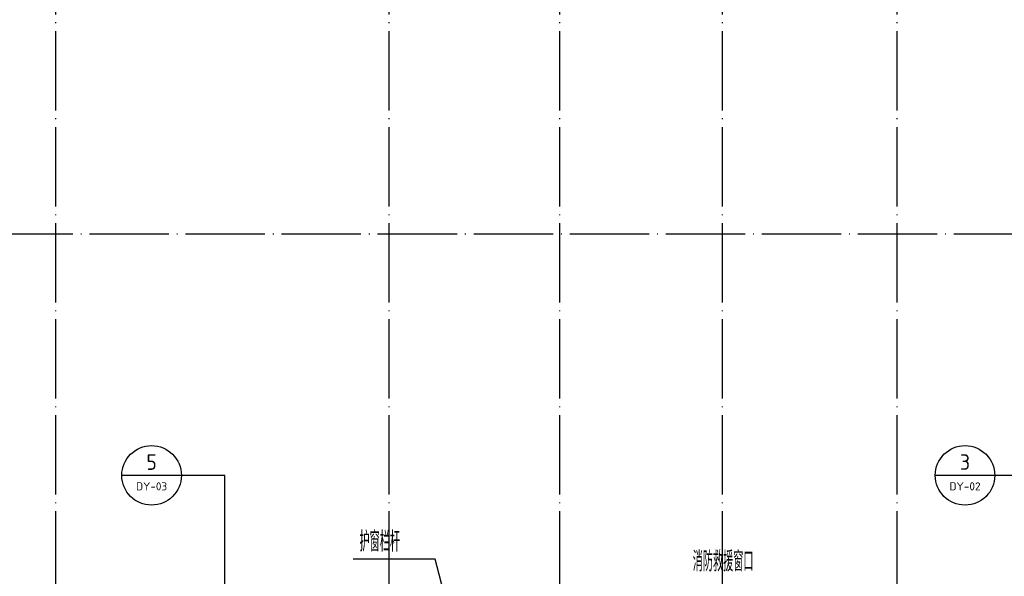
# Model space of a CAD drawing. Extents: x 1779708 to 7299578, y -1121471 to 88434.
# Tile 175 of 256: x 4481917 to 4506727, y -1004763 to -990738. Entities that reach past the tile are written whole.
import ezdxf
from ezdxf.enums import TextEntityAlignment as Align

# ---------------------------------------------------------------- set-up
doc = ezdxf.new("R2010")
doc.units = 0
doc.header["$LTSCALE"] = 1000
doc.header["$MEASUREMENT"] = 0
doc.linetypes.add('DOTE', pattern=[2.42, 2, -0.2, 0.02, -0.2])
for name, color, linetype in [('DIM_IDEN', 3, 'CONTINUOUS'), ('DIM_LEAD', 3, 'CONTINUOUS'), ('DOTE', 1, 'DOTE'), ('PUB_TEXT', 7, 'CONTINUOUS'), ('修改', 6, 'CONTINUOUS')]:
    doc.layers.add(name, color=color, linetype=linetype)
doc.styles.add('_TCH_DIM', font='SIMPLEX.shx', dxfattribs={"width": 0.7, "bigfont": 'GBCBIG.shx'})
doc.styles.get("Standard").update_dxf_attribs({"font": 'GBENOR', "bigfont": 'GBCBIG'})

# ---------------------------------------------------------------- blocks, each defined once
blk = doc.blocks.new('A$C159220C3')
at = {"layer": 'DOTE'}
for p, q in [((42800, 149200), (42800, 7200)), ((51200, 149200), (51200, 7200)), ((55500, 149200), (55500, 7200)), ((59600, 149200), (59600, 7200)), ((64000, 149200), (64000, 7200)), ((86800, 73900), (7200, 73900))]:
    blk.add_line(p, q, dxfattribs=at)

msp = doc.modelspace()

# ---------------------------------------------------------------- linework, layer by layer
at = {"layer": 'DIM_IDEN'}
for p, q in [((4485990.9, -1002220.1), (4484490.9, -1002220.1)), ((4487088.5, -1002220.1), (4485990.9, -1002220.1)), ((4487088.5, -1010193.3), (4487088.5, -1002220.1)), ((4506486.9, -1002220.1), (4504986.9, -1002220.1)), ((4507584.5, -1002220.1), (4506486.9, -1002220.1))]:
    msp.add_line(p, q, dxfattribs=at)
for centre in [(4485240.9, -1002220.1), (4505736.9, -1002220.1)]:
    msp.add_circle(centre, 750, dxfattribs=at)
at = {"layer": 'DIM_LEAD'}
for p, q in [((4492383.9, -1004330.2), (4490323.1, -1004330.2)), ((4493907.9, -1010173.3), (4492383.9, -1004330.2))]:
    msp.add_line(p, q, dxfattribs=at)

# ---------------------------------------------------------------- block references
at = {"layer": '修改'}
msp.add_blockref('A$C159220C3', (4440017.1, -1070043.3), dxfattribs=at)

# ---------------------------------------------------------------- texts
at = {"layer": 'PUB_TEXT', "color": 7}
for s, height, width, p, p2 in [('5', 391.8, 0.996601, (4485111.5, -1002081.4), (4485370.4, -1002081.4)), ('3', 392.8, 0.978638, (4505611, -1002081.5), (4505862.7, -1002081.5)), ('DY-03', 201.97, 1.022865, (4484849.6, -1002597.2), (4485632.3, -1002597.2)), ('DY-02', 201.87, 1.026321, (4505345.5, -1002597.2), (4506128.3, -1002597.2))]:
    msp.add_text(s, height=height, dxfattribs=dict(at, width=width)).set_placement(p, p2, align=Align.FIT)
at = {"layer": 'PUB_TEXT', "color": 7, "style": '_TCH_DIM', "width": 0.7}
for s, p in [('护窗栏杆', (4490480.6, -1004139.2)), ('消防救援窗口', (4498875.4, -1004639.2))]:
    msp.add_text(s, height=506.38, dxfattribs=at).set_placement(p)

doc.saveas('drawing.dxf')
